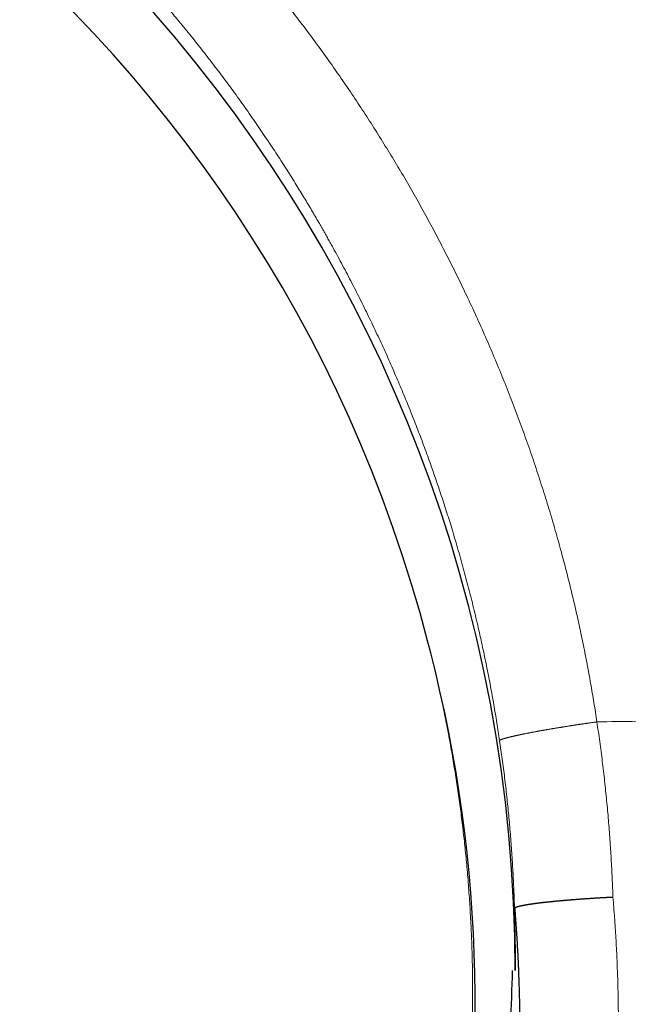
# Model space of a CAD drawing. Header units: millimetres. Extents: x 8 to 601, y 12 to 507.
# Tile 132 of 150: x 317.47 to 319.66, y 479.22 to 482.77. Entities that reach past the tile are written whole.
import ezdxf

# ---------------------------------------------------------------- set-up
doc = ezdxf.new("R2010")
doc.units = ezdxf.units.MM

msp = doc.modelspace()

# ---------------------------------------------------------------- linework, layer by layer
at = {"color": 7, "linetype": 'Continuous', "lineweight": 30}
msp.add_line((318.9457, 480.4861), (318.9355, 480.5254), dxfattribs=at)
for centre, radius, start, end in [((314.0085, 479.3367), 5.2415, 0.0576, 82.3982), ((314.0131, 479.252), 5.0844, 14.5034, 90.0677), ((314.0154, 479.219), 5.0905, 269.9064, 14.4133)]:
    msp.add_arc(centre, radius, start, end, dxfattribs=at)
at = {"color": 8, "linetype": 'Continuous', "lineweight": 0}
for points, knots in [([(332.8173, 496.996), (332.8341, 496.9387), (332.8677, 496.8235), (332.9179, 496.6505), (332.968, 496.4765), (333.018, 496.3015), (333.0678, 496.1256), (333.1175, 495.9486), (333.1688, 495.7646), (333.2214, 495.5736), (333.2754, 495.3754), (333.329, 495.1763), (333.3817, 494.9783), (333.4332, 494.7819), (333.4835, 494.5873), (333.5329, 494.3935), (333.5815, 494.2002), (333.6291, 494.0076), (333.6754, 493.8167), (333.7205, 493.6275), (333.7644, 493.4401), (333.8073, 493.2532), (333.8501, 493.0629), (333.8926, 492.8692), (333.9347, 492.6724), (333.9756, 492.4763), (334.0151, 492.2811), (334.0533, 492.0866), (334.0894, 491.8966), (334.1234, 491.7111), (334.1555, 491.5298), (334.1862, 491.3493), (334.2155, 491.1694), (334.2434, 490.9901), (334.2698, 490.8115), (334.2948, 490.6336), (334.3182, 490.4562), (334.34, 490.2795), (334.36, 490.1045), (334.3783, 489.931), (334.3948, 489.7592), (334.4096, 489.588), (334.4229, 489.4132), (334.4346, 489.2352), (334.4443, 489.054), (334.4519, 488.874), (334.4571, 488.6949), (334.46, 488.517), (334.4605, 488.3434), (334.4587, 488.1742), (334.4547, 488.0092), (334.4484, 487.8453), (334.4398, 487.683), (334.4289, 487.5225), (334.4157, 487.3638), (334.4001, 487.2065), (334.3821, 487.0505), (334.3616, 486.8958), (334.3388, 486.7434), (334.3136, 486.5932), (334.2862, 486.4453), (334.2562, 486.2986), (334.2245, 486.1569), (334.1912, 486.0201), (334.1568, 485.8883), (334.1201, 485.758), (334.0813, 485.6291), (334.0403, 485.5017), (333.9972, 485.3757), (333.953, 485.2547), (333.9081, 485.1384), (333.8627, 485.0269), (333.8154, 484.9165), (333.766, 484.8072), (333.7146, 484.6987), (333.661, 484.5912), (333.6055, 484.4849), (333.5481, 484.3801), (333.4888, 484.2768), (333.4277, 484.175), (333.3648, 484.0748), (333.3012, 483.9779), (333.2371, 483.8844), (333.1726, 483.794), (333.1065, 483.705), (333.0388, 483.6173), (332.9658, 483.5265), (332.8869, 483.4325), (332.8013, 483.3352), (332.7124, 483.2386), (332.6201, 483.1426), (332.5249, 483.0477), (332.4279, 482.9552), (332.3327, 482.8679), (332.2397, 482.786), (332.1486, 482.7087), (332.0566, 482.6337), (331.964, 482.561), (331.8708, 482.4907), (331.7766, 482.4223), (331.6809, 482.3553), (331.5833, 482.2894), (331.4837, 482.2247), (331.3823, 482.1611), (331.2788, 482.0987), (331.1671, 482.0337), (331.0468, 481.9665), (330.9174, 481.8974), (330.7852, 481.8298), (330.6537, 481.7655), (330.523, 481.7043), (330.3934, 481.646), (330.2614, 481.5891), (330.127, 481.5336), (329.9903, 481.4794), (329.8512, 481.4266), (329.7137, 481.3767), (329.5779, 481.3293), (329.4441, 481.2846), (329.3083, 481.241), (329.1731, 481.1993), (329.0418, 481.1604), (328.9059, 481.1218), (328.7625, 481.0827), (328.6079, 481.0425), (328.4505, 481.0034), (328.2903, 480.9655), (328.1217, 480.9275), (327.9445, 480.8896), (327.8046, 480.8612), (327.7093, 480.8426), (327.6597, 480.833), (327.6099, 480.8235), (327.5598, 480.8142), (327.5095, 480.8049), (327.4079, 480.7864), (327.2534, 480.7594), (327.0437, 480.7248), (326.8293, 480.6915), (326.6101, 480.6596), (326.3875, 480.6291), (326.1615, 480.6), (325.9322, 480.5723), (325.6981, 480.5458), (325.4594, 480.5206), (325.2159, 480.4965), (324.9677, 480.4737), (324.7147, 480.452), (324.4675, 480.4323), (324.2264, 480.4145), (324.0014, 480.3989), (323.8439, 480.3888), (323.7555, 480.3833), (323.7278, 480.3816), (323.7001, 480.3799), (323.6723, 480.3782), (323.6445, 480.3765), (323.5521, 480.371), (323.3938, 480.3619), (323.1676, 480.3498), (322.9369, 480.3383), (322.7016, 480.3273), (322.4633, 480.317), (322.2221, 480.3072), (321.9778, 480.2981), (321.7293, 480.2894), (321.4745, 480.2813), (321.2136, 480.2735), (320.9465, 480.2663), (320.6748, 480.2595), (320.3986, 480.2533), (320.1178, 480.2476), (319.8326, 480.2423), (319.6406, 480.2392), (319.544, 480.2377)], [0, 0, 0, 0, 0.005288, 0.010612, 0.015975, 0.021377, 0.026819, 0.032303, 0.037829, 0.043958, 0.050141, 0.05638, 0.062636, 0.068771, 0.074903, 0.081033, 0.087161, 0.09329, 0.099419, 0.105441, 0.111467, 0.117497, 0.123533, 0.129961, 0.136391, 0.142822, 0.149256, 0.155694, 0.162138, 0.168219, 0.174308, 0.180404, 0.186509, 0.192624, 0.19875, 0.204888, 0.211039, 0.217204, 0.223384, 0.229468, 0.23557, 0.241688, 0.247824, 0.254419, 0.261022, 0.267635, 0.27426, 0.280897, 0.287548, 0.293833, 0.300132, 0.306446, 0.31276, 0.31902, 0.325279, 0.331538, 0.337798, 0.344059, 0.350324, 0.35648, 0.36264, 0.368806, 0.374978, 0.38069, 0.386394, 0.39209, 0.397779, 0.403463, 0.409141, 0.414814, 0.420011, 0.425205, 0.430397, 0.435587, 0.440806, 0.44605, 0.451284, 0.456507, 0.46172, 0.466924, 0.472119, 0.477306, 0.48219, 0.487067, 0.491938, 0.496803, 0.501663, 0.507276, 0.512952, 0.518694, 0.5245, 0.530374, 0.536223, 0.541923, 0.547093, 0.552213, 0.557282, 0.5623, 0.567234, 0.572128, 0.577039, 0.581967, 0.586912, 0.591875, 0.596857, 0.601858, 0.607777, 0.613723, 0.619698, 0.625702, 0.631285, 0.636894, 0.642529, 0.648191, 0.653881, 0.659598, 0.665344, 0.670636, 0.675953, 0.681295, 0.686662, 0.691746, 0.696501, 0.702252, 0.708053, 0.713905, 0.719808, 0.725762, 0.732371, 0.739044, 0.740802, 0.742565, 0.744331, 0.746103, 0.747878, 0.749658, 0.756838, 0.764117, 0.771496, 0.778977, 0.786558, 0.794104, 0.801749, 0.809493, 0.817337, 0.825281, 0.833326, 0.841472, 0.849719, 0.857061, 0.864482, 0.871078, 0.871946, 0.872815, 0.873686, 0.874557, 0.87543, 0.876303, 0.883234, 0.890274, 0.897424, 0.904684, 0.912055, 0.919403, 0.926857, 0.934418, 0.942087, 0.950023, 0.958071, 0.966231, 0.974504, 0.98289, 0.991388, 1, 1, 1, 1]), ([(319.5441, 480.2377), (319.5405, 480.2609), (319.5334, 480.3071), (319.5216, 480.3763), (319.509, 480.4452), (319.4955, 480.5139), (319.4812, 480.582), (319.4661, 480.6495), (319.4503, 480.7163), (319.4336, 480.7828), (319.4151, 480.8533), (319.3944, 480.9277), (319.3714, 481.0059), (319.3472, 481.0837), (319.3219, 481.1611), (319.2955, 481.2381), (319.268, 481.3146), (319.2394, 481.3907), (319.2096, 481.4664), (319.1788, 481.5415), (319.1469, 481.6162), (319.1139, 481.6904), (319.0804, 481.7627), (319.0467, 481.8331), (319.0126, 481.9016), (318.9776, 481.9697), (318.9417, 482.0372), (318.9048, 482.1046), (318.8667, 482.1717), (318.8276, 482.2385), (318.7875, 482.3048), (318.7466, 482.3705), (318.7047, 482.4356), (318.6619, 482.5002), (318.6183, 482.5642), (318.573, 482.6286), (318.5261, 482.6933), (318.4776, 482.7584), (318.428, 482.8227), (318.3776, 482.8864), (318.3262, 482.9493), (318.2739, 483.0115), (318.2206, 483.073), (318.1665, 483.1336), (318.1115, 483.1936), (318.0555, 483.2527), (317.9987, 483.311), (317.9421, 483.3675), (317.8858, 483.422), (317.8298, 483.4748), (317.7731, 483.5268), (317.7157, 483.578), (317.6572, 483.6287), (317.5978, 483.6787), (317.5374, 483.7281), (317.4764, 483.7767), (317.4146, 483.8243), (317.3523, 483.8711), (317.2892, 483.9169), (317.2256, 483.9619), (317.1603, 484.0067), (317.0933, 484.0512), (317.0247, 484.0955), (316.9554, 484.1387), (316.8855, 484.1809), (316.815, 484.2221), (316.7439, 484.2622), (316.6723, 484.3014), (316.6001, 484.3395), (316.5273, 484.3765), (316.4541, 484.4126), (316.3803, 484.4475), (316.3074, 484.4808), (316.2355, 484.5124), (316.1646, 484.5425), (316.0933, 484.5716), (316.0216, 484.5997), (315.9493, 484.627), (315.8763, 484.6534), (315.8026, 484.679), (315.7286, 484.7035), (315.6542, 484.727), (315.5796, 484.7495), (315.5046, 484.771), (315.4293, 484.7914), (315.3526, 484.8112), (315.2743, 484.8301), (315.1946, 484.8482), (315.1147, 484.8652), (315.0345, 484.881), (314.9541, 484.8956), (314.8734, 484.9091), (314.7926, 484.9214), (314.7115, 484.9325), (314.6303, 484.9424), (314.549, 484.9512), (314.4675, 484.9587), (314.3874, 484.965), (314.3088, 484.97), (314.2317, 484.9738), (314.1545, 484.9765), (314.0773, 484.9782), (314.0258, 484.9784), (314, 484.9785)], [0, 0, 0, 0, 0.008847, 0.017685, 0.026515, 0.035336, 0.044149, 0.052798, 0.061441, 0.070077, 0.078707, 0.088974, 0.099234, 0.109487, 0.119734, 0.129975, 0.140212, 0.150443, 0.160671, 0.170895, 0.181116, 0.191334, 0.201549, 0.211179, 0.220808, 0.230435, 0.240061, 0.249687, 0.259432, 0.269177, 0.278922, 0.288667, 0.298414, 0.308161, 0.31791, 0.32766, 0.337877, 0.348096, 0.358317, 0.368542, 0.37877, 0.389001, 0.399236, 0.409476, 0.41972, 0.429969, 0.440223, 0.450483, 0.460163, 0.469847, 0.479538, 0.489236, 0.49894, 0.508766, 0.518591, 0.528413, 0.538235, 0.548054, 0.557873, 0.567691, 0.577507, 0.587791, 0.598074, 0.608356, 0.618639, 0.628921, 0.639202, 0.649484, 0.659766, 0.670048, 0.68033, 0.690612, 0.700894, 0.710589, 0.720284, 0.729979, 0.739675, 0.74937, 0.759186, 0.769002, 0.778819, 0.788636, 0.798453, 0.80827, 0.818088, 0.827906, 0.838192, 0.848478, 0.858766, 0.869054, 0.879343, 0.889633, 0.899924, 0.910216, 0.92051, 0.930806, 0.941104, 0.951404, 0.961117, 0.970833, 0.980552, 0.990275, 1, 1, 1, 1]), ([(314, 484.6747), (314.0228, 484.6746), (314.0687, 484.6745), (314.1376, 484.673), (314.2069, 484.6707), (314.2766, 484.6675), (314.3466, 484.6633), (314.417, 484.6581), (314.4877, 484.6519), (314.5598, 484.6446), (314.6334, 484.6361), (314.7084, 484.6263), (314.7838, 484.6154), (314.8593, 484.6033), (314.9352, 484.59), (315.0076, 484.5762), (315.0766, 484.562), (315.1421, 484.5477), (315.2077, 484.5325), (315.2735, 484.5163), (315.3394, 484.4992), (315.4053, 484.4812), (315.4695, 484.4627), (315.5319, 484.4439), (315.5925, 484.4248), (315.6532, 484.4049), (315.7138, 484.3842), (315.7745, 484.3626), (315.8345, 484.3404), (315.894, 484.3176), (315.9532, 484.2941), (316.0129, 484.2695), (316.073, 484.2438), (316.1336, 484.2171), (316.1947, 484.1892), (316.2561, 484.1602), (316.3158, 484.131), (316.3737, 484.1019), (316.4297, 484.0728), (316.4861, 484.0427), (316.5426, 484.0115), (316.5994, 483.9794), (316.6563, 483.9462), (316.7134, 483.9119), (316.7707, 483.8765), (316.828, 483.84), (316.8855, 483.8025), (316.943, 483.7637), (317.0006, 483.7239), (317.0582, 483.6828), (317.1142, 483.6418), (317.1686, 483.6009), (317.2213, 483.5601), (317.2739, 483.5184), (317.3265, 483.4755), (317.3789, 483.4317), (317.4317, 483.3864), (317.4843, 483.34), (317.5363, 483.2929), (317.587, 483.2457), (317.6364, 483.1986), (317.6844, 483.1515), (317.7339, 483.1018), (317.7846, 483.0495), (317.8363, 482.9946), (317.8863, 482.94), (317.9349, 482.8853), (317.9822, 482.8307), (318.0281, 482.7762), (318.0724, 482.7222), (318.1151, 482.6687), (318.1562, 482.6159), (318.1958, 482.5636), (318.236, 482.5093), (318.2764, 482.453), (318.3171, 482.3948), (318.3559, 482.3376), (318.3929, 482.2817), (318.4281, 482.2269), (318.4603, 482.1754), (318.4898, 482.1271), (318.5167, 482.0821), (318.5373, 482.0466), (318.5523, 482.0207), (318.5618, 482.0038), (318.5712, 481.9872), (318.5805, 481.9707), (318.5895, 481.9544), (318.6072, 481.9224), (318.633, 481.8747), (318.6663, 481.8109), (318.6985, 481.7471), (318.7297, 481.6834), (318.7596, 481.62), (318.7884, 481.557), (318.8159, 481.4945), (318.8425, 481.432), (318.8683, 481.3692), (318.8932, 481.3061), (318.9174, 481.2427), (318.9405, 481.1795), (318.9627, 481.1164), (318.984, 481.0534), (319.0043, 480.9907), (319.0247, 480.9248), (319.0452, 480.8556), (319.0654, 480.7833), (319.0845, 480.7113), (319.1024, 480.6397), (319.1191, 480.5685), (319.1344, 480.4991), (319.1484, 480.4313), (319.1612, 480.3654), (319.1729, 480.2998), (319.1839, 480.2347), (319.1904, 480.1914), (319.1937, 480.1698)], [0, 0, 0, 0, 0.009146, 0.018345, 0.027599, 0.036906, 0.046268, 0.055683, 0.065153, 0.074677, 0.084714, 0.094809, 0.104965, 0.11518, 0.125456, 0.135791, 0.144698, 0.153648, 0.162643, 0.171683, 0.180766, 0.189894, 0.199066, 0.207513, 0.215997, 0.224519, 0.233077, 0.241674, 0.250307, 0.2587, 0.267206, 0.275826, 0.284559, 0.293406, 0.302367, 0.311441, 0.320628, 0.328975, 0.337414, 0.345944, 0.354566, 0.36328, 0.372086, 0.380983, 0.389972, 0.399052, 0.408225, 0.417489, 0.426845, 0.436292, 0.445832, 0.454657, 0.463559, 0.472539, 0.481595, 0.490729, 0.49994, 0.509454, 0.518835, 0.528084, 0.537199, 0.546181, 0.55503, 0.565288, 0.575362, 0.585251, 0.594955, 0.604667, 0.614186, 0.623513, 0.632648, 0.64159, 0.65034, 0.658898, 0.668638, 0.678117, 0.687334, 0.696289, 0.704983, 0.713414, 0.720618, 0.727618, 0.734416, 0.737031, 0.739615, 0.742168, 0.744689, 0.747179, 0.749638, 0.759302, 0.768902, 0.778439, 0.787912, 0.797321, 0.806501, 0.815619, 0.824677, 0.833673, 0.842789, 0.851842, 0.860831, 0.869757, 0.878619, 0.887418, 0.896153, 0.906263, 0.916288, 0.926226, 0.936078, 0.945844, 0.955524, 0.964572, 0.973543, 0.982438, 0.991257, 1, 1, 1, 1]), ([(317.7943, 475.8662), (317.8109, 475.8848), (317.8443, 475.9223), (317.8935, 475.9795), (317.9421, 476.0377), (317.9901, 476.0969), (318.0371, 476.1568), (318.0832, 476.2174), (318.1284, 476.2785), (318.1728, 476.3407), (318.2149, 476.4015), (318.2548, 476.4609), (318.2926, 476.5188), (318.3297, 476.5775), (318.3661, 476.6368), (318.4018, 476.6969), (318.4369, 476.7577), (318.4712, 476.8192), (318.5036, 476.8792), (318.5342, 476.9377), (318.563, 476.9945), (318.5912, 477.0519), (318.6188, 477.1098), (318.6455, 477.1678), (318.6714, 477.226), (318.6965, 477.2843), (318.7209, 477.343), (318.7461, 477.406), (318.772, 477.4733), (318.7984, 477.5449), (318.8237, 477.6171), (318.848, 477.6899), (318.8713, 477.7632), (318.8924, 477.8334), (318.9115, 477.9005), (318.9288, 477.9644), (318.9453, 478.0286), (318.961, 478.0931), (318.9758, 478.1575), (318.9897, 478.2218), (319.0026, 478.2859), (319.0148, 478.3504), (319.0262, 478.4154), (319.0369, 478.4812), (319.0467, 478.5476), (319.0557, 478.6141), (319.0638, 478.6809), (319.071, 478.7477), (319.0774, 478.8148), (319.0828, 478.8819), (319.0874, 478.9491), (319.091, 479.0165), (319.0938, 479.0838), (319.0957, 479.1513), (319.0966, 479.2187), (319.0967, 479.2862), (319.0959, 479.3559), (319.094, 479.4278), (319.0909, 479.502), (319.0868, 479.576), (319.0816, 479.65), (319.0756, 479.7215), (319.0687, 479.7906), (319.0612, 479.8573), (319.0528, 479.9238), (319.0436, 479.9902), (319.0335, 480.056), (319.0227, 480.1212), (319.0111, 480.1857), (318.9987, 480.2501), (318.9854, 480.3146), (318.9711, 480.3793), (318.9559, 480.4441), (318.944, 480.4928), (318.9369, 480.5198), (318.9355, 480.5253)], [0, 0, 0, 0, 0.015, 0.030083, 0.045249, 0.060496, 0.075823, 0.090954, 0.10616, 0.12144, 0.136793, 0.150562, 0.164387, 0.178267, 0.192202, 0.20619, 0.22023, 0.234322, 0.248463, 0.261176, 0.273927, 0.286716, 0.299542, 0.312404, 0.325071, 0.33777, 0.350502, 0.363265, 0.378499, 0.393774, 0.409089, 0.424442, 0.439833, 0.455258, 0.468478, 0.481721, 0.494987, 0.508274, 0.521581, 0.534669, 0.547775, 0.560896, 0.574034, 0.587454, 0.600887, 0.614333, 0.627791, 0.641258, 0.654735, 0.668219, 0.68171, 0.695206, 0.708707, 0.722211, 0.735717, 0.749223, 0.762729, 0.777583, 0.792434, 0.80728, 0.822119, 0.836949, 0.850393, 0.863828, 0.877253, 0.890665, 0.904065, 0.917212, 0.930345, 0.943462, 0.956562, 0.969911, 0.983241, 0.99655, 1, 1, 1, 1]), ([(319.1937, 480.1698), (319.1937, 480.1699), (319.1937, 480.1701), (319.1938, 480.1703), (319.194, 480.1705), (319.1942, 480.1708), (319.1944, 480.1711), (319.1947, 480.1713), (319.1951, 480.1716), (319.1955, 480.1719), (319.196, 480.1722), (319.1965, 480.1725), (319.197, 480.1727), (319.1976, 480.173), (319.1983, 480.1733), (319.199, 480.1737), (319.1997, 480.174), (319.2005, 480.1743), (319.2014, 480.1746), (319.2023, 480.175), (319.2033, 480.1753), (319.2043, 480.1757), (319.2053, 480.1761), (319.2064, 480.1764), (319.2076, 480.1768), (319.2088, 480.1772), (319.2101, 480.1776), (319.2115, 480.178), (319.2129, 480.1784), (319.2144, 480.1789), (319.2159, 480.1793), (319.2175, 480.1797), (319.2191, 480.1802), (319.2208, 480.1806), (319.2226, 480.1811), (319.2244, 480.1816), (319.2263, 480.1821), (319.2282, 480.1825), (319.2302, 480.183), (319.2322, 480.1835), (319.2343, 480.184), (319.2364, 480.1845), (319.2386, 480.1851), (319.2409, 480.1856), (319.2432, 480.1861), (319.2456, 480.1867), (319.2481, 480.1872), (319.2506, 480.1878), (319.2531, 480.1884), (319.2557, 480.1889), (319.2584, 480.1895), (319.2611, 480.1901), (319.2639, 480.1907), (319.2667, 480.1913), (319.2695, 480.1919), (319.2724, 480.1925), (319.2753, 480.1931), (319.2783, 480.1937), (319.2813, 480.1943), (319.2844, 480.1949), (319.2876, 480.1956), (319.2908, 480.1962), (319.2941, 480.1969), (319.2973, 480.1975), (319.3007, 480.1981), (319.304, 480.1988), (319.3075, 480.1994), (319.3109, 480.2001), (319.3144, 480.2008), (319.3179, 480.2014), (319.3214, 480.2021), (319.3249, 480.2027), (319.3285, 480.2034), (319.3321, 480.204), (319.3358, 480.2047), (319.3395, 480.2054), (319.3432, 480.2061), (319.347, 480.2067), (319.3508, 480.2074), (319.3546, 480.2081), (319.3585, 480.2088), (319.3623, 480.2094), (319.3662, 480.2101), (319.3701, 480.2108), (319.374, 480.2115), (319.3779, 480.2121), (319.3818, 480.2128), (319.3857, 480.2134), (319.3896, 480.2141), (319.3936, 480.2148), (319.3975, 480.2154), (319.4015, 480.2161), (319.4055, 480.2167), (319.4096, 480.2174), (319.4136, 480.2181), (319.4176, 480.2187), (319.4216, 480.2194), (319.4257, 480.22), (319.4297, 480.2207), (319.4337, 480.2213), (319.4377, 480.2219), (319.4417, 480.2226), (319.4456, 480.2232), (319.4496, 480.2238), (319.4535, 480.2244), (319.4574, 480.225), (319.4613, 480.2256), (319.4653, 480.2262), (319.4693, 480.2268), (319.4732, 480.2274), (319.4771, 480.228), (319.481, 480.2286), (319.4849, 480.2292), (319.4888, 480.2298), (319.4927, 480.2303), (319.4965, 480.2309), (319.5003, 480.2315), (319.5041, 480.232), (319.5078, 480.2326), (319.5115, 480.2331), (319.5151, 480.2336), (319.519, 480.2342), (319.5231, 480.2348), (319.5274, 480.2354), (319.5316, 480.236), (319.5358, 480.2366), (319.54, 480.2371), (319.5427, 480.2375), (319.5441, 480.2377)], [0, 0, 0, 0, 0.007697, 0.015442, 0.023235, 0.031076, 0.038963, 0.046898, 0.054878, 0.062905, 0.070152, 0.077435, 0.084755, 0.092111, 0.099501, 0.106928, 0.114389, 0.121868, 0.12938, 0.136927, 0.144506, 0.152117, 0.159624, 0.167162, 0.174729, 0.182326, 0.190108, 0.197919, 0.20576, 0.213629, 0.221525, 0.22945, 0.2374, 0.24536, 0.253344, 0.261353, 0.269386, 0.277443, 0.285377, 0.293332, 0.301308, 0.309304, 0.317482, 0.325679, 0.333894, 0.342126, 0.350375, 0.35864, 0.36692, 0.375196, 0.383484, 0.391786, 0.400098, 0.408422, 0.416606, 0.424799, 0.433, 0.441207, 0.449589, 0.457976, 0.466367, 0.474762, 0.48316, 0.49156, 0.49996, 0.508343, 0.516724, 0.525104, 0.533481, 0.541854, 0.550073, 0.558288, 0.566496, 0.574698, 0.583058, 0.59141, 0.599753, 0.608084, 0.616404, 0.624712, 0.633007, 0.641269, 0.649517, 0.657749, 0.665964, 0.674163, 0.682197, 0.690213, 0.698211, 0.706189, 0.714308, 0.722406, 0.730482, 0.738534, 0.746562, 0.754565, 0.762543, 0.770478, 0.778386, 0.786268, 0.794121, 0.801946, 0.809604, 0.817232, 0.824832, 0.832403, 0.840097, 0.84776, 0.85539, 0.862988, 0.870552, 0.878083, 0.885581, 0.893027, 0.900439, 0.907816, 0.915157, 0.922463, 0.929604, 0.936709, 0.943779, 0.950813, 0.95914, 0.967416, 0.975641, 0.983813, 0.991933, 1, 1, 1, 1]), ([(319.544, 480.2377), (319.5475, 480.2141), (319.5544, 480.1668), (319.5636, 480.0959), (319.5719, 480.025), (319.5792, 479.9542), (319.5856, 479.8838), (319.591, 479.8138), (319.5955, 479.7444), (319.5992, 479.6749), (319.6009, 479.6286), (319.6018, 479.6055)], [0, 0, 0, 0, 0.112752, 0.225269, 0.337569, 0.449674, 0.561603, 0.671382, 0.781029, 0.890562, 1, 1, 1, 1]), ([(319.1937, 480.1698), (319.1969, 480.1475), (319.2033, 480.1028), (319.2119, 480.0356), (319.2197, 479.9682), (319.2266, 479.9006), (319.2325, 479.8332), (319.2376, 479.7661), (319.2418, 479.6992), (319.2452, 479.6321), (319.2468, 479.5874), (319.2475, 479.565)], [0, 0, 0, 0, 0.111283, 0.222746, 0.334389, 0.446212, 0.558216, 0.668397, 0.778755, 0.889289, 1, 1, 1, 1]), ([(319.6018, 479.6055), (319.6038, 479.5811), (319.6077, 479.5323), (319.6124, 479.459), (319.6162, 479.3857), (319.6189, 479.3124), (319.6207, 479.2394), (319.6215, 479.1668), (319.6213, 479.0946), (319.6202, 479.0223), (319.6181, 478.9495), (319.615, 478.8761), (319.6108, 478.8022), (319.6057, 478.7282), (319.5996, 478.6542), (319.5925, 478.5801), (319.5844, 478.506), (319.5751, 478.4296), (319.5643, 478.3512), (319.5522, 478.2708), (319.5389, 478.1905), (319.5244, 478.1105), (319.5088, 478.0306), (319.4921, 477.951), (319.4742, 477.8715), (319.4549, 477.791), (319.434, 477.7094), (319.4116, 477.6267), (319.3879, 477.5443), (319.3629, 477.4621), (319.3367, 477.3801), (319.3097, 477.2998), (319.2821, 477.2213), (319.2539, 477.1446), (319.2247, 477.0684), (319.1944, 476.9927), (319.1633, 476.9179), (319.1313, 476.844), (319.0986, 476.771), (319.0648, 476.6984), (319.0298, 476.6258), (318.9935, 476.5532), (318.956, 476.4805), (318.9173, 476.4083), (318.8777, 476.3366), (318.837, 476.2653), (318.7952, 476.1945), (318.7526, 476.1244), (318.709, 476.055), (318.6645, 475.9863), (318.6191, 475.9183), (318.5727, 475.8511), (318.5255, 475.7846), (318.4774, 475.7188), (318.4297, 475.6555), (318.3826, 475.5947), (318.3361, 475.5363), (318.2889, 475.4784), (318.2408, 475.4212), (318.1921, 475.3647), (318.143, 475.3093), (318.0938, 475.2551), (318.0444, 475.2021), (317.9942, 475.1498), (317.9433, 475.0981), (317.892, 475.0474), (317.8402, 474.9976), (317.7881, 474.9487), (317.7353, 474.9004), (317.6784, 474.8497), (317.6171, 474.7968), (317.5515, 474.7417), (317.4848, 474.6876), (317.4172, 474.6343), (317.3486, 474.5818), (317.2802, 474.5313), (317.2123, 474.4825), (317.145, 474.4357), (317.0771, 474.3898), (317.0086, 474.3449), (316.9395, 474.301), (316.8698, 474.2581), (316.7994, 474.2161), (316.7273, 474.1746), (316.6534, 474.1334), (316.5778, 474.0926), (316.5014, 474.053), (316.4244, 474.0144), (316.3467, 473.977), (316.2721, 473.9423), (316.2006, 473.9103), (316.1325, 473.8808), (316.0642, 473.8523), (315.9957, 473.8246), (315.9273, 473.7981), (315.8591, 473.7727), (315.7911, 473.7482), (315.7229, 473.7247), (315.654, 473.7019), (315.5844, 473.6799), (315.5141, 473.6587), (315.4436, 473.6384), (315.3728, 473.619), (315.3018, 473.6005), (315.2306, 473.583), (315.1587, 473.5664), (315.0863, 473.5506), (315.0134, 473.5357), (314.9405, 473.5218), (314.8677, 473.509), (314.7953, 473.4973), (314.7234, 473.4866), (314.6519, 473.477), (314.5805, 473.4685), (314.5086, 473.4608), (314.4363, 473.4541), (314.3635, 473.4484), (314.2907, 473.4438), (314.218, 473.4401), (314.1453, 473.4376), (314.0726, 473.436), (314.0242, 473.4358), (314, 473.4357)], [0, 0, 0, 0, 0.007825, 0.015651, 0.023477, 0.031306, 0.03914, 0.046839, 0.054545, 0.062259, 0.069983, 0.077875, 0.085781, 0.093701, 0.101637, 0.109591, 0.117563, 0.125555, 0.134255, 0.142955, 0.151655, 0.160357, 0.169064, 0.177778, 0.186499, 0.19523, 0.204389, 0.213563, 0.222754, 0.231964, 0.241195, 0.250449, 0.259218, 0.26798, 0.276736, 0.285487, 0.294237, 0.302829, 0.311422, 0.320017, 0.328617, 0.337397, 0.346185, 0.354983, 0.363791, 0.372612, 0.381448, 0.390274, 0.399085, 0.407884, 0.416671, 0.425449, 0.434219, 0.442984, 0.451744, 0.459771, 0.467798, 0.475825, 0.483854, 0.491885, 0.499922, 0.507707, 0.515494, 0.523284, 0.531078, 0.538879, 0.546547, 0.554223, 0.561908, 0.569605, 0.578782, 0.587979, 0.597197, 0.606438, 0.615704, 0.624997, 0.633798, 0.642589, 0.651373, 0.66015, 0.668922, 0.677692, 0.686461, 0.695231, 0.704421, 0.713615, 0.722817, 0.732027, 0.741247, 0.75048, 0.758424, 0.766348, 0.774255, 0.782145, 0.79002, 0.797741, 0.805449, 0.813147, 0.820836, 0.828673, 0.836502, 0.844326, 0.852145, 0.859962, 0.867776, 0.87559, 0.88354, 0.891464, 0.899362, 0.907237, 0.915089, 0.922781, 0.930454, 0.93811, 0.94575, 0.953531, 0.9613, 0.969057, 0.976803, 0.984542, 0.992273, 1, 1, 1, 1])]:
    msp.add_open_spline(points, degree=3, knots=knots, dxfattribs=at)
at = {"color": 7, "linetype": 'Continuous', "lineweight": 30}
for points, knots in [([(319.2475, 479.565), (319.2469, 479.5749), (319.2459, 479.5909), (319.2447, 479.6057), (319.2441, 479.6119), (319.2441, 479.6127), (319.244, 479.6136), (319.2439, 479.6148), (319.2438, 479.6161), (319.2437, 479.6176), (319.2436, 479.6192), (319.2434, 479.6213), (319.2433, 479.6234), (319.2431, 479.6254), (319.243, 479.6269), (319.2429, 479.628), (319.2428, 479.6286), (319.2428, 479.6291), (319.2427, 479.6294), (319.2427, 479.6297), (319.2427, 479.6299), (319.2426, 479.6299), (319.2426, 479.6299), (319.2426, 479.6298), (319.2426, 479.6297), (319.2426, 479.6295), (319.2426, 479.6293), (319.2426, 479.629), (319.2426, 479.6286), (319.2426, 479.6282), (319.2426, 479.6278), (319.2426, 479.6274), (319.2426, 479.6269), (319.2426, 479.6264), (319.2426, 479.6259), (319.2427, 479.6253), (319.2427, 479.6247), (319.2427, 479.6241), (319.2427, 479.6235), (319.2427, 479.6228), (319.2428, 479.6221), (319.2428, 479.6213), (319.2428, 479.6205), (319.2429, 479.6197), (319.2429, 479.6188), (319.2429, 479.6179), (319.243, 479.617), (319.243, 479.6161), (319.243, 479.6151), (319.2431, 479.6143), (319.2431, 479.6137), (319.2431, 479.6133), (319.2431, 479.6129), (319.2432, 479.6125), (319.2432, 479.6121), (319.2432, 479.6116), (319.2432, 479.6112), (319.2432, 479.6108), (319.2433, 479.6103), (319.2433, 479.6098), (319.2433, 479.6093), (319.2433, 479.6088), (319.2433, 479.6083), (319.2434, 479.6078), (319.2434, 479.6073), (319.2434, 479.6067), (319.2434, 479.6062), (319.2435, 479.6056), (319.2435, 479.605), (319.2435, 479.6044), (319.2435, 479.6038), (319.2436, 479.6032), (319.2436, 479.6026), (319.2436, 479.602), (319.2436, 479.6014), (319.2437, 479.6008), (319.2437, 479.6002), (319.2437, 479.5996), (319.2438, 479.599), (319.2438, 479.5983), (319.2438, 479.5976), (319.2439, 479.5969), (319.2439, 479.5962), (319.2439, 479.5954), (319.2439, 479.5947), (319.244, 479.594), (319.244, 479.5932), (319.2441, 479.5924), (319.2441, 479.5917), (319.2441, 479.5909), (319.2442, 479.59), (319.2442, 479.5892), (319.2442, 479.5884), (319.2443, 479.5876), (319.2443, 479.5867), (319.2443, 479.5858), (319.2444, 479.585), (319.2444, 479.5841), (319.2445, 479.5832), (319.2445, 479.5823), (319.2445, 479.5813), (319.2446, 479.5804), (319.2446, 479.5794), (319.2447, 479.5783), (319.2447, 479.5773), (319.2448, 479.5762), (319.2448, 479.5751), (319.2449, 479.5738), (319.2449, 479.5725), (319.245, 479.5712), (319.245, 479.5699), (319.2451, 479.5686), (319.2451, 479.5672), (319.2452, 479.5658), (319.2453, 479.5643), (319.2453, 479.5627), (319.2454, 479.5611), (319.2455, 479.5595), (319.2455, 479.5579), (319.2456, 479.5563), (319.2457, 479.5546), (319.2457, 479.5529), (319.2458, 479.5512), (319.2459, 479.5495), (319.2459, 479.5477), (319.246, 479.546), (319.2461, 479.5442), (319.2461, 479.5423), (319.2462, 479.5401), (319.2463, 479.5377), (319.2464, 479.5353), (319.2465, 479.5329), (319.2466, 479.5304), (319.2467, 479.5279), (319.2468, 479.5254), (319.2468, 479.5229), (319.2469, 479.52), (319.2471, 479.5168), (319.2472, 479.5133), (319.2473, 479.5102), (319.2474, 479.5075), (319.2474, 479.5054), (319.2475, 479.5032), (319.2476, 479.5004), (319.2477, 479.4969), (319.2478, 479.4927), (319.2479, 479.4882), (319.2481, 479.4835), (319.2482, 479.4779), (319.2484, 479.4715), (319.2486, 479.464), (319.2489, 479.4512), (319.2492, 479.4321), (319.2495, 479.4117), (319.2497, 479.3951), (319.2498, 479.3839), (319.2499, 479.3737), (319.2499, 479.3658), (319.25, 479.3599), (319.25, 479.3558), (319.25, 479.3519), (319.25, 479.3484), (319.25, 479.3451), (319.25, 479.343), (319.25, 479.342)], [0, 0, 0, 0, 0.304498, 0.495126, 0.501554, 0.508746, 0.516703, 0.525425, 0.534914, 0.545169, 0.556191, 0.567905, 0.584603, 0.599005, 0.611112, 0.620925, 0.62676, 0.63251, 0.638176, 0.64376, 0.649262, 0.654683, 0.660025, 0.664168, 0.668262, 0.67231, 0.676311, 0.680266, 0.684176, 0.688042, 0.691223, 0.694374, 0.697496, 0.700589, 0.703654, 0.706691, 0.709529, 0.712344, 0.715134, 0.717902, 0.720647, 0.723371, 0.726072, 0.728753, 0.731413, 0.734052, 0.736626, 0.739181, 0.741719, 0.744239, 0.745156, 0.746068, 0.746977, 0.747882, 0.748783, 0.749664, 0.750542, 0.751418, 0.75229, 0.753177, 0.754061, 0.754943, 0.755822, 0.7567, 0.757575, 0.758448, 0.75932, 0.76019, 0.761058, 0.761926, 0.762793, 0.763658, 0.764524, 0.765316, 0.766109, 0.766901, 0.767693, 0.768486, 0.769279, 0.770143, 0.771007, 0.771873, 0.772739, 0.773607, 0.774461, 0.775316, 0.776173, 0.777032, 0.77791, 0.778791, 0.779675, 0.780561, 0.78145, 0.782342, 0.783237, 0.784135, 0.785037, 0.785943, 0.786852, 0.787766, 0.788683, 0.789605, 0.790625, 0.791649, 0.79268, 0.793716, 0.794759, 0.795973, 0.797196, 0.798428, 0.799669, 0.80092, 0.802181, 0.803451, 0.804861, 0.806283, 0.807719, 0.809168, 0.81063, 0.812107, 0.813597, 0.815103, 0.816623, 0.818158, 0.81968, 0.821217, 0.82277, 0.824338, 0.826393, 0.828474, 0.830583, 0.832719, 0.834883, 0.837035, 0.839216, 0.841423, 0.84366, 0.846685, 0.849762, 0.852892, 0.85476, 0.856647, 0.858552, 0.860476, 0.863929, 0.867614, 0.87153, 0.875679, 0.880061, 0.886151, 0.892642, 0.899533, 0.919971, 0.94293, 0.953693, 0.963553, 0.972508, 0.980561, 0.984418, 0.988029, 0.991392, 0.994508, 0.997377, 1, 1, 1, 1]), ([(319.6018, 479.6055), (319.6006, 479.6054), (319.5982, 479.6053), (319.5946, 479.6051), (319.591, 479.605), (319.5874, 479.6048), (319.5837, 479.6046), (319.5801, 479.6044), (319.5764, 479.6042), (319.5727, 479.604), (319.569, 479.6038), (319.5653, 479.6036), (319.5614, 479.6034), (319.5576, 479.6032), (319.5537, 479.603), (319.5499, 479.6028), (319.546, 479.6025), (319.5421, 479.6023), (319.5381, 479.6021), (319.5342, 479.6018), (319.5302, 479.6016), (319.5263, 479.6013), (319.5223, 479.6011), (319.5184, 479.6008), (319.5144, 479.6005), (319.5105, 479.6003), (319.5065, 479.6), (319.5025, 479.5997), (319.4984, 479.5994), (319.4944, 479.5992), (319.4903, 479.5989), (319.4862, 479.5986), (319.4822, 479.5983), (319.4781, 479.598), (319.474, 479.5977), (319.47, 479.5973), (319.4659, 479.597), (319.4619, 479.5967), (319.4578, 479.5964), (319.4538, 479.5961), (319.4499, 479.5957), (319.4459, 479.5954), (319.442, 479.5951), (319.438, 479.5948), (319.434, 479.5944), (319.43, 479.5941), (319.426, 479.5937), (319.4221, 479.5934), (319.4181, 479.593), (319.4142, 479.5927), (319.4103, 479.5923), (319.4065, 479.592), (319.4026, 479.5916), (319.3988, 479.5913), (319.395, 479.5909), (319.3913, 479.5905), (319.3877, 479.5902), (319.384, 479.5898), (319.3804, 479.5895), (319.3769, 479.5891), (319.3733, 479.5888), (319.3698, 479.5884), (319.3666, 479.5881), (319.3636, 479.5878), (319.361, 479.5875), (319.3583, 479.5872), (319.3556, 479.5869), (319.353, 479.5866), (319.3503, 479.5863), (319.3476, 479.586), (319.3449, 479.5857), (319.3423, 479.5854), (319.3397, 479.5851), (319.3371, 479.5848), (319.3345, 479.5845), (319.3319, 479.5841), (319.3293, 479.5838), (319.3267, 479.5835), (319.3242, 479.5831), (319.3216, 479.5828), (319.3191, 479.5825), (319.3166, 479.5821), (319.3141, 479.5818), (319.3117, 479.5814), (319.3093, 479.5811), (319.3069, 479.5807), (319.3045, 479.5804), (319.3022, 479.58), (319.2999, 479.5797), (319.2977, 479.5793), (319.2955, 479.5789), (319.2933, 479.5786), (319.2911, 479.5782), (319.289, 479.5778), (319.2869, 479.5775), (319.2849, 479.5771), (319.2829, 479.5767), (319.2809, 479.5764), (319.279, 479.576), (319.2772, 479.5756), (319.2753, 479.5753), (319.2736, 479.5749), (319.2719, 479.5745), (319.2702, 479.5742), (319.2686, 479.5738), (319.2671, 479.5734), (319.2656, 479.5731), (319.2642, 479.5727), (319.2628, 479.5723), (319.2614, 479.572), (319.2602, 479.5716), (319.2589, 479.5713), (319.2578, 479.5709), (319.2567, 479.5705), (319.2556, 479.5702), (319.2546, 479.5698), (319.2537, 479.5695), (319.2529, 479.5692), (319.2521, 479.5688), (319.2513, 479.5685), (319.2507, 479.5681), (319.2501, 479.5678), (319.2496, 479.5675), (319.2491, 479.5672), (319.2487, 479.5668), (319.2483, 479.5665), (319.248, 479.5662), (319.2478, 479.5659), (319.2476, 479.5656), (319.2475, 479.5653), (319.2475, 479.5651), (319.2475, 479.565)], [0, 0, 0, 0, 0.006883, 0.013804, 0.020764, 0.027762, 0.034799, 0.041747, 0.048731, 0.055751, 0.062808, 0.070045, 0.077318, 0.084629, 0.091975, 0.099357, 0.106775, 0.114227, 0.121698, 0.129203, 0.136742, 0.144314, 0.151919, 0.159419, 0.166951, 0.174512, 0.182103, 0.18988, 0.197686, 0.205522, 0.213386, 0.221279, 0.2292, 0.237147, 0.245103, 0.253085, 0.261092, 0.269123, 0.277178, 0.285111, 0.293065, 0.30104, 0.309035, 0.317213, 0.325411, 0.333627, 0.341861, 0.350111, 0.358378, 0.36666, 0.374938, 0.38323, 0.391535, 0.399851, 0.408179, 0.416367, 0.424565, 0.43277, 0.440983, 0.449203, 0.457428, 0.465657, 0.473891, 0.480362, 0.486835, 0.493309, 0.499784, 0.506471, 0.513211, 0.520005, 0.526851, 0.53375, 0.540575, 0.54745, 0.554373, 0.561344, 0.568507, 0.575718, 0.582977, 0.590284, 0.597637, 0.605036, 0.61248, 0.619951, 0.627466, 0.635023, 0.642622, 0.650261, 0.657802, 0.665381, 0.672996, 0.680647, 0.688489, 0.696366, 0.704277, 0.712221, 0.720196, 0.728202, 0.736237, 0.744283, 0.752356, 0.760455, 0.768579, 0.776726, 0.784749, 0.792792, 0.800855, 0.808935, 0.817197, 0.825476, 0.83377, 0.842077, 0.850396, 0.858727, 0.867067, 0.875397, 0.883734, 0.892077, 0.900424, 0.908775, 0.916978, 0.925181, 0.933384, 0.941585, 0.94995, 0.958311, 0.966665, 0.975013, 0.983352, 0.991681, 1, 1, 1, 1]), ([(319.2475, 479.565), (319.2494, 479.542), (319.2531, 479.496), (319.2575, 479.4268), (319.2611, 479.3577), (319.2636, 479.2885), (319.2653, 479.2198), (319.2661, 479.1515), (319.2659, 479.0836), (319.2649, 479.0157), (319.2629, 478.9435), (319.2597, 478.8671), (319.2551, 478.7865), (319.2493, 478.706), (319.2423, 478.6255), (319.2341, 478.5452), (319.2248, 478.4663), (319.2145, 478.3887), (319.2033, 478.3125), (319.1911, 478.2364), (319.1777, 478.1606), (319.1634, 478.0849), (319.1479, 478.0095), (319.1314, 477.9342), (319.1136, 477.8581), (319.0944, 477.7809), (319.0738, 477.703), (319.0521, 477.6253), (319.0292, 477.5479), (319.0053, 477.4709), (318.9806, 477.3953), (318.9552, 477.3212), (318.9291, 477.2484), (318.9021, 477.1761), (318.8741, 477.1041), (318.8453, 477.033), (318.8156, 476.9626), (318.7853, 476.8932), (318.754, 476.8241), (318.7215, 476.755), (318.6879, 476.6859), (318.6532, 476.6168), (318.6175, 476.5483), (318.5808, 476.4802), (318.5432, 476.4127), (318.5047, 476.3457), (318.4653, 476.2792), (318.4249, 476.2133), (318.3837, 476.148), (318.3415, 476.0833), (318.2985, 476.0192), (318.2545, 475.9557), (318.2097, 475.8929), (318.1653, 475.8324), (318.1214, 475.7743), (318.078, 475.7185), (318.0339, 475.6632), (317.9891, 475.6085), (317.9435, 475.5545), (317.8977, 475.5015), (317.8516, 475.4496), (317.8053, 475.3989), (317.7583, 475.3487), (317.7106, 475.2992), (317.6625, 475.2505), (317.614, 475.2028), (317.5653, 475.1559), (317.5159, 475.1097), (317.4628, 475.0612), (317.4057, 475.0106), (317.3446, 474.958), (317.2827, 474.9063), (317.22, 474.8556), (317.1565, 474.8058), (317.0932, 474.7576), (317.0302, 474.7111), (316.9675, 474.6663), (316.9041, 474.6223), (316.8401, 474.5792), (316.7755, 474.537), (316.7103, 474.4958), (316.6444, 474.4555), (316.5769, 474.4154), (316.5078, 474.3758), (316.437, 474.3366), (316.3656, 474.2985), (316.2936, 474.2614), (316.221, 474.2255), (316.1514, 474.1923), (316.0849, 474.1617), (316.0215, 474.1335), (315.9578, 474.1062), (315.8937, 474.0798), (315.8297, 474.0543), (315.7657, 474.0298), (315.7018, 474.0062), (315.6375, 473.9835), (315.5725, 473.9615), (315.5068, 473.9402), (315.4403, 473.9196), (315.3736, 473.8999), (315.3065, 473.8811), (315.2392, 473.8632), (315.1717, 473.8463), (315.1039, 473.8302), (315.036, 473.8151), (314.9679, 473.8009), (314.8996, 473.7877), (314.831, 473.7754), (314.7627, 473.7641), (314.6946, 473.7539), (314.6267, 473.7446), (314.5587, 473.7362), (314.4901, 473.7288), (314.4208, 473.7222), (314.351, 473.7166), (314.281, 473.712), (314.2109, 473.7084), (314.1407, 473.7059), (314.0704, 473.7043), (314.0235, 473.7041), (314, 473.704)], [0, 0, 0, 0, 0.007823, 0.015644, 0.023463, 0.031281, 0.039099, 0.046776, 0.054453, 0.06213, 0.069807, 0.078947, 0.088087, 0.097229, 0.106371, 0.115516, 0.124662, 0.133393, 0.142127, 0.150862, 0.159599, 0.168338, 0.177079, 0.185821, 0.194566, 0.203728, 0.212893, 0.222059, 0.231227, 0.240396, 0.249567, 0.258353, 0.26714, 0.275928, 0.284717, 0.293506, 0.302139, 0.310772, 0.319406, 0.32804, 0.336849, 0.345659, 0.354468, 0.363276, 0.372084, 0.380891, 0.389697, 0.398502, 0.407306, 0.416108, 0.424909, 0.433709, 0.442508, 0.451305, 0.459367, 0.467428, 0.475488, 0.483547, 0.491604, 0.499661, 0.507492, 0.515324, 0.523157, 0.530991, 0.538827, 0.546524, 0.554222, 0.561921, 0.569621, 0.578789, 0.587958, 0.597128, 0.606298, 0.61547, 0.624642, 0.633397, 0.642153, 0.650909, 0.659665, 0.668421, 0.677177, 0.685932, 0.694687, 0.703858, 0.713028, 0.722198, 0.731367, 0.740535, 0.749702, 0.757541, 0.76538, 0.773218, 0.781055, 0.788891, 0.796588, 0.804283, 0.811978, 0.819673, 0.827525, 0.835377, 0.843228, 0.85108, 0.858932, 0.866785, 0.874639, 0.882477, 0.890317, 0.898158, 0.906001, 0.913847, 0.921556, 0.929267, 0.936982, 0.944701, 0.952583, 0.960469, 0.968361, 0.97626, 0.984165, 0.992079, 1, 1, 1, 1]), ([(319.2487, 479.5668), (319.2487, 479.5662), (319.2489, 479.5592), (319.2495, 479.5459), (319.2506, 479.5269), (319.2516, 479.5142), (319.252, 479.5079)], [0, 0, 0, 0, 0.0330489, 0.3564691, 0.6787686, 1, 1, 1, 1]), ([(319.2391, 479.3423), (319.2371, 479.2773), (319.2329, 479.1473), (319.2254, 478.985), (319.2179, 478.8551), (319.2113, 478.7578), (319.2033, 478.6605), (319.195, 478.5773), (319.187, 478.5081), (319.1797, 478.4527), (319.1717, 478.3974), (319.1629, 478.3423), (319.1531, 478.2873), (319.1425, 478.2325), (319.1308, 478.1772), (319.118, 478.1215), (319.1041, 478.0653), (319.0892, 478.0093), (319.0734, 477.9535), (319.0569, 477.898), (319.0395, 477.8427), (319.0182, 477.7777), (318.9924, 477.7032), (318.9618, 477.6191), (318.9301, 477.5355), (318.8973, 477.4523), (318.8655, 477.3741), (318.8349, 477.3007), (318.8052, 477.2324), (318.7746, 477.1644), (318.7431, 477.0968), (318.7107, 477.0297), (318.6772, 476.9631), (318.6428, 476.897), (318.6074, 476.8314), (318.5711, 476.7662), (318.5338, 476.7016), (318.4957, 476.6376), (318.4558, 476.5727), (318.4142, 476.5071), (318.3707, 476.4409), (318.3262, 476.3753), (318.2808, 476.3104), (318.2344, 476.2461), (318.1873, 476.1831), (318.1398, 476.1212), (318.0916, 476.0605), (318.0426, 476.0006), (317.9927, 475.9413), (317.942, 475.8828), (317.8903, 475.8251), (317.8379, 475.7681), (317.7845, 475.7119), (317.7304, 475.6565), (317.6754, 475.602), (317.6196, 475.5482), (317.5629, 475.4953), (317.5056, 475.4433), (317.4474, 475.3921), (317.3885, 475.3418), (317.3288, 475.2923), (317.2684, 475.2438), (317.2088, 475.1972), (317.1499, 475.1526), (317.092, 475.1099), (317.0334, 475.068), (316.9743, 475.0269), (316.9146, 474.9866), (316.8544, 474.9471), (316.7936, 474.9083), (316.7321, 474.8703), (316.67, 474.8331), (316.6074, 474.7967), (316.5442, 474.7612), (316.4807, 474.7265), (316.4166, 474.6927), (316.3521, 474.6598), (316.2871, 474.6278), (316.2217, 474.5967), (316.1558, 474.5665), (316.0895, 474.5373), (316.0229, 474.509), (315.9558, 474.4816), (315.8883, 474.4551), (315.8205, 474.4296), (315.7523, 474.4051), (315.6838, 474.3815), (315.6134, 474.3583), (315.5409, 474.3356), (315.4664, 474.3135), (315.3915, 474.2924), (315.3164, 474.2725), (315.241, 474.2536), (315.1671, 474.2363), (315.0947, 474.2204), (315.0239, 474.2058), (314.9528, 474.1922), (314.8816, 474.1796), (314.8102, 474.168), (314.7387, 474.1573), (314.667, 474.1476), (314.5952, 474.1388), (314.5233, 474.1311), (314.4513, 474.1243), (314.3792, 474.1185), (314.307, 474.1137), (314.2348, 474.1099), (314.1625, 474.1072), (314.0902, 474.1054), (314.0178, 474.1046), (313.9455, 474.1049), (313.8715, 474.1062), (313.7957, 474.1086), (313.7183, 474.1122), (313.6409, 474.117), (313.5636, 474.1229), (313.4864, 474.1299), (313.411, 474.1379), (313.3374, 474.1468), (313.2656, 474.1564), (313.194, 474.1671), (313.1225, 474.1787), (313.0511, 474.1913), (312.98, 474.2048), (312.909, 474.2194), (312.8382, 474.2348), (312.7677, 474.2513), (312.6974, 474.2687), (312.6273, 474.2871), (312.5575, 474.3064), (312.488, 474.3267), (312.4187, 474.348), (312.3498, 474.3702), (312.2812, 474.3933), (312.2129, 474.4174), (312.1433, 474.4431), (312.0725, 474.4703), (312.0005, 474.4993), (311.9289, 474.5293), (311.8578, 474.5604), (311.7871, 474.5925), (311.7185, 474.6249), (311.6518, 474.6576), (311.587, 474.6905), (311.5228, 474.7242), (311.4589, 474.7588), (311.3956, 474.7943), (311.3328, 474.8307), (311.2705, 474.8679), (311.2087, 474.906), (311.1474, 474.945), (311.0867, 474.9848), (311.0265, 475.0254), (310.967, 475.0669), (310.908, 475.1091), (310.8495, 475.1522), (310.7917, 475.1961), (310.7345, 475.2408), (310.678, 475.2863), (310.6207, 475.3337), (310.5628, 475.383), (310.5043, 475.4343), (310.4465, 475.4865), (310.3895, 475.5396), (310.3334, 475.5934), (310.2793, 475.6468), (310.2273, 475.6997), (310.1772, 475.752), (310.1279, 475.805), (310.0793, 475.8586), (310.0315, 475.913), (309.9844, 475.9679), (309.9381, 476.0235), (309.8926, 476.0797), (309.8478, 476.1366), (309.8038, 476.1941), (309.7607, 476.2521), (309.7183, 476.3108), (309.6768, 476.37), (309.6361, 476.4298), (309.5962, 476.4902), (309.5572, 476.5511), (309.519, 476.6126), (309.4808, 476.676), (309.4426, 476.7415), (309.4045, 476.8091), (309.3674, 476.8772), (309.3314, 476.9459), (309.2964, 477.0151), (309.2632, 477.0832), (309.2316, 477.1502), (309.2018, 477.2161), (309.1728, 477.2823), (309.1448, 477.349), (309.1177, 477.416), (309.0916, 477.4834), (309.0663, 477.5512), (309.0421, 477.6193), (309.0187, 477.6877), (308.9964, 477.7564), (308.9749, 477.8255), (308.9545, 477.8948), (308.935, 477.9644), (308.9164, 478.0343), (308.8988, 478.1044), (308.8822, 478.1747), (308.8666, 478.2453), (308.8515, 478.3178), (308.8372, 478.3922), (308.8237, 478.4685), (308.8113, 478.545), (308.8, 478.6216), (308.7898, 478.6984), (308.7811, 478.7732), (308.7736, 478.8459), (308.7673, 478.9165), (308.762, 478.9871), (308.7576, 479.0579), (308.7542, 479.1288), (308.7518, 479.1999), (308.7503, 479.2709), (308.7501, 479.3183), (308.75, 479.342)], [0, 0, 0, 0, 0.011854, 0.023709, 0.029638, 0.035567, 0.041496, 0.047425, 0.050817, 0.05421, 0.057603, 0.060997, 0.06439, 0.067782, 0.071173, 0.074692, 0.078211, 0.081731, 0.085252, 0.088772, 0.092292, 0.095811, 0.101243, 0.106676, 0.112109, 0.117542, 0.122975, 0.127502, 0.132031, 0.136559, 0.141088, 0.145616, 0.150143, 0.154671, 0.1592, 0.16373, 0.168259, 0.172788, 0.177316, 0.182127, 0.18694, 0.191753, 0.196567, 0.201379, 0.206191, 0.210893, 0.215595, 0.220298, 0.225001, 0.229704, 0.234405, 0.239107, 0.24381, 0.248513, 0.253216, 0.257919, 0.262621, 0.267322, 0.272025, 0.276728, 0.281431, 0.286134, 0.290835, 0.295203, 0.299572, 0.303941, 0.308311, 0.31268, 0.317049, 0.321417, 0.32581, 0.330203, 0.334597, 0.338991, 0.343385, 0.347778, 0.352171, 0.356565, 0.360959, 0.365353, 0.369747, 0.37414, 0.378533, 0.382927, 0.387321, 0.391715, 0.396109, 0.400502, 0.405214, 0.409927, 0.414641, 0.419355, 0.424068, 0.42878, 0.433164, 0.43755, 0.441935, 0.446321, 0.450706, 0.455091, 0.459475, 0.463861, 0.468247, 0.472632, 0.477018, 0.481402, 0.485787, 0.490173, 0.494559, 0.498945, 0.50333, 0.507715, 0.512414, 0.517113, 0.521814, 0.526514, 0.531213, 0.535912, 0.540304, 0.544696, 0.549089, 0.553481, 0.557874, 0.562265, 0.566657, 0.571049, 0.575442, 0.579834, 0.584227, 0.588618, 0.59301, 0.597402, 0.601795, 0.606188, 0.61058, 0.614972, 0.619677, 0.624384, 0.629091, 0.633799, 0.638505, 0.643211, 0.647615, 0.652019, 0.656424, 0.660828, 0.665233, 0.669636, 0.67404, 0.678444, 0.682849, 0.687254, 0.691658, 0.696061, 0.700465, 0.704869, 0.709274, 0.713679, 0.718083, 0.722487, 0.72721, 0.731934, 0.736659, 0.741384, 0.746109, 0.750832, 0.755225, 0.759619, 0.764013, 0.768407, 0.7728, 0.777193, 0.781586, 0.785979, 0.790373, 0.794768, 0.799161, 0.803554, 0.807947, 0.81234, 0.816734, 0.821129, 0.825522, 0.829915, 0.834625, 0.839336, 0.844048, 0.848759, 0.85347, 0.85818, 0.862572, 0.866964, 0.871358, 0.875751, 0.880143, 0.884535, 0.888927, 0.893319, 0.897712, 0.902105, 0.906498, 0.91089, 0.915282, 0.919674, 0.924067, 0.92846, 0.932853, 0.937245, 0.941953, 0.946662, 0.951372, 0.956081, 0.96079, 0.965499, 0.969805, 0.974111, 0.978418, 0.982724, 0.987043, 0.991362, 0.995681, 1, 1, 1, 1])]:
    msp.add_open_spline(points, degree=3, knots=knots, dxfattribs=at)

doc.saveas('drawing.dxf')
